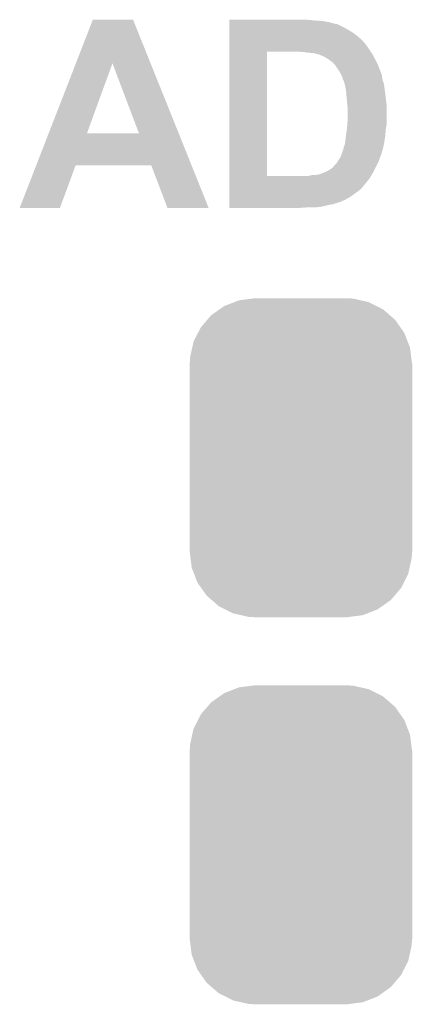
# Model space of a CAD drawing. Extents: x -1.3 to 24.2, y -3.9 to 39.2.
# Tile 13 of 37: x 11.6 to 13.6, y 8 to 13.1. Entities that reach past the tile are written whole.
import ezdxf

# ---------------------------------------------------------------- set-up
doc = ezdxf.new("R2010")
doc.units = 0
doc.layers.get('0').update_dxf_attribs({"linetype": 'CONTINUOUS'})
doc.layers.add('I2C_MUX_9_CLICK_V100_GTO', color=14, linetype='CONTINUOUS')
doc.layers.add('I2C_MUX_9_CLICK_V100_GTS', color=12, linetype='CONTINUOUS')

# ---------------------------------------------------------------- blocks, each defined once
blk = doc.blocks.new('CUSTOM_58')
for points in [[(-0.319682, 0.816338), (-0.251122, 0.82504), (0.308712, 0.816338), (0.27044, 0.82504)], [(-0.251122, 0.82504), (-0.23749, 0.82677), (0.27044, 0.82504), (0.23749, 0.82677)], [(-0.464512, 0.738408), (-0.420946, 0.769256), (0.460796, 0.738408), (0.425156, 0.769256)], [(-0.420946, 0.769256), (-0.396894, 0.786286), (0.425156, 0.769256), (0.391508, 0.786286)], [(-0.396894, 0.786286), (-0.344522, 0.80667), (0.391508, 0.786286), (0.351232, 0.80667)], [(-0.344522, 0.80667), (-0.319682, 0.816338), (0.351232, 0.80667), (0.308712, 0.816338)], [(-0.5185, 0.67556), (-0.484594, 0.715032), (0.515528, 0.67556), (0.4878, 0.715032)], [(-0.484594, 0.715032), (-0.464512, 0.738408), (0.4878, 0.715032), (0.460796, 0.738408)], [(-0.532704, 0.647234), (-0.5185, 0.67556), (0.535424, 0.647234), (0.515528, 0.67556)], [(-0.555636, 0.601496), (-0.532704, 0.647234), (0.55303, 0.601496), (0.535424, 0.647234)], [(-0.573704, 0.520636), (-0.562694, 0.569912), (0.571254, 0.520636), (0.565186, 0.569912)], [(-0.562694, 0.569912), (-0.555636, 0.601496), (0.565186, 0.569912), (0.55303, 0.601496)], [(-0.57531, 0.48768), (-0.573704, 0.520636), (0.57531, 0.48768), (0.571254, 0.520636)], [(-0.57658, -0.48768), (-0.57658, 0.48768), (0.57658, -0.48768), (0.57658, 0.48768)], [(-0.571252, -0.520636), (-0.57531, -0.48768), (0.573704, -0.520636), (0.57531, -0.48768)], [(-0.565186, -0.569912), (-0.571252, -0.520636), (0.562692, -0.569912), (0.573704, -0.520636)], [(-0.553028, -0.601496), (-0.565186, -0.569912), (0.555636, -0.601496), (0.562692, -0.569912)], [(-0.535424, -0.647234), (-0.553028, -0.601496), (0.532702, -0.647234), (0.555636, -0.601496)], [(-0.515526, -0.67556), (-0.535424, -0.647234), (0.5185, -0.67556), (0.532702, -0.647234)], [(-0.4878, -0.715032), (-0.515526, -0.67556), (0.484592, -0.715032), (0.5185, -0.67556)], [(-0.460794, -0.738408), (-0.4878, -0.715032), (0.464512, -0.738408), (0.484592, -0.715032)], [(-0.425156, -0.769256), (-0.460794, -0.738408), (0.420944, -0.769256), (0.464512, -0.738408)], [(-0.391506, -0.786286), (-0.425156, -0.769256), (0.396894, -0.786286), (0.420944, -0.769256)], [(-0.351232, -0.80667), (-0.391506, -0.786286), (0.34452, -0.80667), (0.396894, -0.786286)], [(-0.30871, -0.816338), (-0.351232, -0.80667), (0.319682, -0.816338), (0.34452, -0.80667)], [(-0.27044, -0.82504), (-0.30871, -0.816338), (0.25112, -0.82504), (0.319682, -0.816338)], [(-0.23749, -0.82677), (-0.27044, -0.82504), (0.23749, -0.82677), (0.25112, -0.82504)]]:
    blk.add_solid(points)

msp = doc.modelspace()

# ---------------------------------------------------------------- linework, layer by layer
at = {"layer": 'I2C_MUX_9_CLICK_V100_GTO'}
for points in [[(11.87314, 12.890442), (11.960876, 13.116536), (12.25981, 12.890442), (12.169144, 13.116536)], [(11.960876, 13.116536), (11.960886, 13.11656), (12.169144, 13.116536), (11.960886, 13.11656)], [(12.66701, 13.11402), (12.667012, 13.11656), (13.0937, 13.11402), (13.06576, 13.11656)], [(12.66701, 13.10894), (12.66701, 13.11402), (13.15466, 13.10894), (13.0937, 13.11402)], [(12.66701, 13.10386), (12.66701, 13.10894), (13.1826, 13.10386), (13.15466, 13.10894)], [(12.66701, 13.09624), (12.66701, 13.10386), (13.210542, 13.09624), (13.1826, 13.10386)], [(12.66701, 13.096234), (12.66701, 13.09624), (13.215626, 13.096234), (13.210542, 13.09624)], [(12.66701, 13.0937), (12.66701, 13.096234), (13.218156, 13.0937), (13.215626, 13.096234)], [(12.66701, 13.093698), (12.66701, 13.0937), (13.225784, 13.093698), (13.218156, 13.0937)], [(12.66701, 13.07592), (12.66701, 13.093698), (13.26134, 13.07592), (13.225784, 13.093698)], [(12.66701, 13.06322), (12.66701, 13.07592), (13.2842, 13.06322), (13.26134, 13.07592)], [(12.667008, 13.04798), (12.66701, 13.06322), (13.3096, 13.04798), (13.2842, 13.06322)], [(12.667008, 13.0302), (12.667008, 13.04798), (13.33246, 13.0302), (13.3096, 13.04798)], [(12.667008, 13.00734), (12.667008, 13.0302), (13.35786, 13.00734), (13.33246, 13.0302)], [(12.667006, 12.99464), (12.667008, 13.004798), (13.36802, 12.99464), (13.3604, 13.004798)], [(12.667006, 12.98194), (12.667006, 12.99464), (13.37818, 12.98194), (13.36802, 12.99464)], [(12.667006, 12.96416), (12.667006, 12.98194), (13.39088, 12.96416), (13.37818, 12.98194)], [(12.667008, 13.004798), (12.667008, 13.00734), (13.3604, 13.004798), (13.35786, 13.00734)], [(12.666984, 12.306322), (12.667006, 12.95144), (12.86256, 12.306322), (12.862562, 12.95144)], [(12.667006, 12.95146), (12.667006, 12.96416), (13.399348, 12.95146), (13.39088, 12.96416)], [(12.667006, 12.95144), (12.667006, 12.95146), (12.862562, 12.95144), (12.9921, 12.95146)], [(13.040362, 12.94892), (13.027662, 12.95146), (13.40104, 12.94892), (13.399348, 12.95146)], [(13.065762, 12.94638), (13.053062, 12.94892), (13.402734, 12.94638), (13.40104, 12.94892)], [(13.091162, 12.94384), (13.075922, 12.94638), (13.404428, 12.94384), (13.402734, 12.94638)], [(13.103862, 12.943838), (13.091162, 12.94384), (13.404428, 12.943838), (13.404428, 12.94384)], [(13.11148, 12.941302), (13.103862, 12.943838), (13.406118, 12.941302), (13.404428, 12.943838)], [(13.131802, 12.936218), (13.11148, 12.941302), (13.408892, 12.936218), (13.406118, 12.941302)], [(13.14958, 12.9286), (13.131802, 12.936218), (13.413048, 12.9286), (13.408892, 12.936218)], [(13.164818, 12.92098), (13.14958, 12.9286), (13.417204, 12.92098), (13.413048, 12.9286)], [(13.17752, 12.91336), (13.164818, 12.92098), (13.42136, 12.91336), (13.417204, 12.92098)], [(11.732226, 12.527308), (11.87314, 12.890442), (11.93039, 12.527308), (12.062444, 12.890442)], [(12.19959, 12.52728), (12.062444, 12.890442), (12.40544, 12.52728), (12.25981, 12.890442)], [(13.18768, 12.90574), (13.17752, 12.91336), (13.42517, 12.90574), (13.42136, 12.91336)], [(13.195302, 12.900658), (13.18768, 12.90574), (13.427712, 12.900658), (13.42517, 12.90574)], [(13.200386, 12.89558), (13.195302, 12.900658), (13.43025, 12.89558), (13.427712, 12.900658)], [(13.202926, 12.895572), (13.200386, 12.89558), (13.430254, 12.895572), (13.43025, 12.89558)], [(13.213504, 12.88288), (13.202926, 12.895572), (13.4366, 12.88288), (13.430254, 12.895572)], [(13.21562, 12.88034), (13.213504, 12.88288), (13.437578, 12.88034), (13.4366, 12.88288)], [(13.23594, 12.849862), (13.21562, 12.88034), (13.449298, 12.849862), (13.437578, 12.88034)], [(13.235944, 12.849856), (13.23594, 12.849862), (13.4493, 12.849856), (13.449298, 12.849862)], [(13.23747, 12.847314), (13.235944, 12.849856), (13.449306, 12.847314), (13.4493, 12.849856)], [(13.238988, 12.844784), (13.23747, 12.847314), (13.45184, 12.844784), (13.449306, 12.847314)], [(13.24204, 12.839694), (13.238988, 12.844784), (13.451844, 12.839694), (13.45184, 12.844784)], [(13.24356, 12.83716), (13.24204, 12.839694), (13.453536, 12.83716), (13.451844, 12.839694)], [(13.246098, 12.832086), (13.24356, 12.83716), (13.45692, 12.832086), (13.453536, 12.83716)], [(13.249912, 12.824458), (13.246098, 12.832086), (13.45692, 12.824458), (13.45692, 12.832086)], [(13.251182, 12.821918), (13.249912, 12.824458), (13.45743, 12.821918), (13.45692, 12.824458)], [(13.25372, 12.811762), (13.251182, 12.821918), (13.459462, 12.811762), (13.45743, 12.821918)], [(13.256264, 12.804138), (13.25372, 12.811762), (13.460986, 12.804138), (13.459462, 12.811762)], [(13.258802, 12.801596), (13.256264, 12.804138), (13.461496, 12.801596), (13.460986, 12.804138)], [(13.259564, 12.799058), (13.258802, 12.801596), (13.462002, 12.799058), (13.461496, 12.801596)], [(13.263374, 12.786358), (13.259564, 12.799058), (13.46708, 12.786358), (13.462002, 12.799058)], [(13.26642, 12.7762), (13.263374, 12.786358), (13.468774, 12.7762), (13.46708, 12.786358)], [(13.267344, 12.77112), (13.26642, 12.7762), (13.46962, 12.77112), (13.468774, 12.7762)], [(13.27104, 12.7508), (13.267344, 12.77112), (13.47216, 12.7508), (13.46962, 12.77112)], [(13.2715, 12.748262), (13.27104, 12.7508), (13.472524, 12.748262), (13.47216, 12.7508)], [(13.272886, 12.73302), (13.2715, 12.748262), (13.4747, 12.73302), (13.472524, 12.748262)], [(13.27404, 12.72032), (13.272886, 12.73302), (13.476288, 12.72032), (13.4747, 12.73302)], [(13.274676, 12.7127), (13.27404, 12.72032), (13.47724, 12.7127), (13.476288, 12.72032)], [(13.27658, 12.68984), (13.274676, 12.7127), (13.47993, 12.68984), (13.47724, 12.7127)], [(13.278838, 12.669518), (13.27658, 12.68984), (13.48232, 12.669518), (13.47993, 12.68984)], [(13.27912, 12.666978), (13.278838, 12.669518), (13.48232, 12.666978), (13.48232, 12.669518)], [(13.27912, 12.58824), (13.27912, 12.666978), (13.48232, 12.58824), (13.48232, 12.666978)], [(13.27658, 12.55268), (13.277304, 12.56284), (13.478086, 12.55268), (13.47978, 12.56284)], [(13.277304, 12.56284), (13.278212, 12.575538), (13.47978, 12.56284), (13.48232, 12.575538)], [(13.278212, 12.575538), (13.27912, 12.58824), (13.48232, 12.575538), (13.48232, 12.58824)], [(11.668148, 12.36218), (11.732214, 12.52728), (12.471646, 12.36218), (12.40544, 12.52728)], [(11.732214, 12.52728), (11.732226, 12.527308), (12.19959, 12.52728), (11.93039, 12.527308)], [(13.26896, 12.4968), (13.270736, 12.51458), (13.471964, 12.4968), (13.4747, 12.51458)], [(13.270736, 12.51458), (13.2715, 12.522202), (13.4747, 12.51458), (13.475286, 12.522202)], [(13.2715, 12.522202), (13.275732, 12.547602), (13.475286, 12.522202), (13.47724, 12.547602)], [(13.275732, 12.547602), (13.27658, 12.55268), (13.47724, 12.547602), (13.478086, 12.55268)], [(13.258798, 12.448538), (13.2588, 12.456156), (13.462542, 12.448538), (13.464174, 12.456156)], [(13.2588, 12.456156), (13.26388, 12.466318), (13.464174, 12.456156), (13.466352, 12.466318)], [(13.26388, 12.466318), (13.26642, 12.47648), (13.466352, 12.466318), (13.46853, 12.47648)], [(13.26642, 12.47648), (13.267054, 12.48156), (13.46853, 12.47648), (13.46962, 12.48156)], [(13.267054, 12.48156), (13.26896, 12.4968), (13.46962, 12.48156), (13.471964, 12.4968)], [(13.241864, 12.402818), (13.243558, 12.405358), (13.446758, 12.402818), (13.448028, 12.405358)], [(13.243558, 12.405358), (13.244508, 12.407896), (13.448028, 12.405358), (13.449298, 12.407896)], [(13.244508, 12.407896), (13.24546, 12.410434), (13.449298, 12.407896), (13.451834, 12.410434)], [(13.24546, 12.410434), (13.246414, 12.412976), (13.451834, 12.410434), (13.45184, 12.412976)], [(13.246414, 12.412976), (13.25118, 12.42568), (13.45184, 12.412976), (13.455748, 12.42568)], [(13.25118, 12.42568), (13.257952, 12.446002), (13.455748, 12.42568), (13.462, 12.446002)], [(13.257952, 12.446002), (13.258798, 12.448538), (13.462, 12.446002), (13.462542, 12.448538)], [(11.582412, 12.14124), (11.668136, 12.362154), (11.790668, 12.14124), (11.871956, 12.362154)], [(11.668136, 12.362154), (11.668148, 12.36218), (11.871956, 12.362154), (12.263094, 12.36218)], [(12.346936, 12.141224), (12.263094, 12.36218), (12.56025, 12.141224), (12.471646, 12.36218)], [(13.195298, 12.344398), (13.207992, 12.354554), (13.421358, 12.344398), (13.426436, 12.354554)], [(13.207992, 12.354554), (13.208, 12.357094), (13.426436, 12.354554), (13.427706, 12.357094)], [(13.208, 12.357094), (13.218158, 12.36726), (13.427706, 12.357094), (13.432788, 12.36726)], [(13.218158, 12.36726), (13.22578, 12.37742), (13.432788, 12.36726), (13.437868, 12.37742)], [(13.22578, 12.37742), (13.23035, 12.38504), (13.437868, 12.37742), (13.44168, 12.38504)], [(13.23035, 12.38504), (13.2334, 12.390122), (13.44168, 12.38504), (13.443372, 12.390122)], [(13.2334, 12.390122), (13.235092, 12.392662), (13.443372, 12.390122), (13.44422, 12.392662)], [(13.235092, 12.392662), (13.241864, 12.402818), (13.44422, 12.392662), (13.446758, 12.402818)], [(12.666984, 12.3063), (12.666984, 12.306322), (13.075918, 12.3063), (12.86256, 12.306322)], [(12.666984, 12.2936), (12.666984, 12.3063), (13.39342, 12.2936), (13.400826, 12.3063)], [(13.075918, 12.3063), (13.096238, 12.31138), (13.400826, 12.3063), (13.40379, 12.31138)], [(13.114018, 12.31138), (13.129258, 12.31392), (13.40379, 12.31138), (13.405272, 12.31392)], [(13.131796, 12.31392), (13.13688, 12.31646), (13.405272, 12.31392), (13.406754, 12.31646)], [(13.13688, 12.31646), (13.144502, 12.319), (13.406754, 12.31646), (13.408234, 12.319)], [(13.144502, 12.319), (13.157206, 12.324082), (13.408234, 12.319), (13.4112, 12.324082)], [(13.157206, 12.324082), (13.169902, 12.32916), (13.4112, 12.324082), (13.413738, 12.32916)], [(13.169902, 12.32916), (13.195298, 12.344398), (13.413738, 12.32916), (13.421358, 12.344398)], [(12.666982, 12.237722), (12.666984, 12.2936), (13.347702, 12.237722), (13.39342, 12.2936)], [(12.66698, 12.197078), (12.666982, 12.22248), (13.29182, 12.197078), (13.32738, 12.22248)], [(12.666982, 12.23518), (12.666982, 12.237722), (13.34516, 12.23518), (13.347702, 12.237722)], [(12.666982, 12.2301), (12.666982, 12.23518), (13.33754, 12.2301), (13.34516, 12.23518)], [(12.666982, 12.22248), (12.666982, 12.2301), (13.32738, 12.22248), (13.33754, 12.2301)], [(12.66698, 12.18438), (12.66698, 12.197078), (13.26896, 12.18438), (13.29182, 12.197078)], [(12.66698, 12.171678), (12.66698, 12.18438), (13.241018, 12.171678), (13.26896, 12.18438)], [(12.66698, 12.161516), (12.66698, 12.171678), (13.208008, 12.161516), (13.241018, 12.171678)], [(12.66698, 12.15898), (12.66698, 12.161516), (13.205464, 12.15898), (13.208008, 12.161516)], [(12.66698, 12.15644), (12.66698, 12.15898), (13.1826, 12.15644), (13.197838, 12.15898)], [(12.66698, 12.15136), (12.66698, 12.15644), (13.16228, 12.15136), (13.1826, 12.15644)], [(12.66698, 12.14628), (12.66698, 12.15136), (13.139418, 12.14628), (13.16228, 12.15136)], [(11.790654, 12.1412), (11.582412, 12.14124), (11.790654, 12.1412), (11.790668, 12.14124)], [(12.560258, 12.1412), (12.56025, 12.141224), (12.560258, 12.1412), (12.346936, 12.141224)], [(12.66698, 12.14374), (12.66698, 12.14628), (13.108942, 12.14374), (13.139418, 12.14628)], [(12.66698, 12.141232), (12.66698, 12.14374), (13.03576, 12.141232), (13.07338, 12.14374)], [(13.035282, 12.1412), (12.66698, 12.141232), (13.035282, 12.1412), (13.03576, 12.141232)]]:
    msp.add_solid(points, dxfattribs=at)

# ---------------------------------------------------------------- block references
at = {"layer": 'I2C_MUX_9_CLICK_V100_GTS'}
for p in [(13.03782, 10.8458), (13.03782, 8.8392)]:
    msp.add_blockref('CUSTOM_58', p, dxfattribs=at)

doc.saveas('drawing.dxf')
